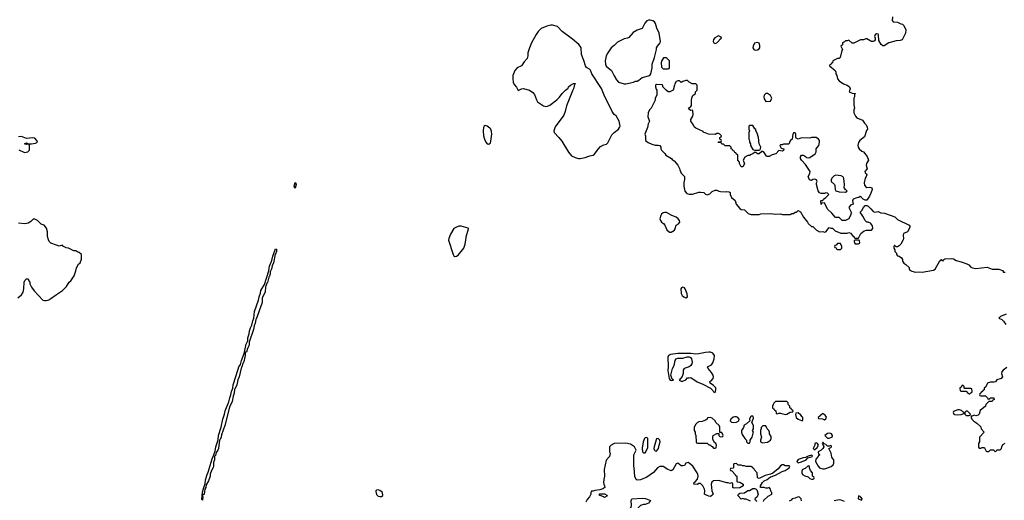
# Model space of a CAD drawing. Header units: inches. Extents: x 2386215 to 2556187, y 580866 to 760840.
# Tile 39 of 203: x 2509546 to 2521640, y 611093 to 616996. Entities that reach past the tile are written whole.
import ezdxf

# ---------------------------------------------------------------- set-up
doc = ezdxf.new("R2010")
doc.units = ezdxf.units.IN
doc.header["$MEASUREMENT"] = 0
for name, color, linetype in [('C5601', 7, 'Continuous'), ('C5611', 7, 'Continuous'), ('C5621', 7, 'Continuous')]:
    doc.layers.add(name, color=color, linetype=linetype)

msp = doc.modelspace()

# ---------------------------------------------------------------- linework, layer by layer
at = {"layer": 'C5601', "color": 5, "elevation": 40}
for points in [[(2509537, 615397), (2509605, 615365), (2509648, 615372), (2509667, 615393), (2509666, 615450), (2509662, 615462), (2509650, 615466), (2509630, 615462), (2509606, 615470), (2509630, 615482), (2509652, 615472), (2509690, 615471), (2509740, 615480), (2509766, 615490), (2509758, 615510), (2509730, 615539), (2509704, 615544), (2509630, 615535), (2509570, 615561), (2509530, 615559)], [(2510000, 614225), (2509929, 614249), (2509908, 614270), (2509898, 614290), (2509888, 614332), (2509888, 614390), (2509874, 614434), (2509846, 614470), (2509810, 614486), (2509766, 614530), (2509730, 614546), (2509710, 614546), (2509684, 614516), (2509650, 614498), (2509610, 614489), (2509530, 614495)], [(2509522, 613578), (2509570, 613618), (2509589, 613650), (2509597, 613690), (2509602, 613770), (2509610, 613794), (2509630, 613814), (2509650, 613814), (2509658, 613790), (2509671, 613770), (2509671, 613750), (2509691, 613710), (2509724, 613664), (2509830, 613552), (2509850, 613545), (2509870, 613545), (2509905, 613555), (2509930, 613571), (2510000, 613621)]]:
    msp.add_lwpolyline(points, dxfattribs=at)
at = {"layer": 'C5611', "color": 5}
for points, elevation in [([(2516090, 616930), (2516069, 616929), (2516022, 616918), (2515950, 616886), (2515914, 616850), (2515888, 616812), (2515833, 616710), (2515807, 616650), (2515787, 616590), (2515787, 616550), (2515779, 616521), (2515741, 616479), (2515711, 616430), (2515656, 616404), (2515628, 616372), (2515605, 616310), (2515603, 616270), (2515608, 616228), (2515619, 616199), (2515648, 616168), (2515668, 616128), (2515710, 616148), (2515730, 616150), (2515810, 616130), (2515850, 616102), (2515870, 616076), (2515893, 616013), (2515908, 615988), (2515978, 615938), (2516010, 615930), (2516030, 615932), (2516056, 615944), (2516144, 616010), (2516177, 616043), (2516210, 616091), (2516250, 616131), (2516284, 616156), (2516289, 616171), (2516310, 616191), (2516350, 616212), (2516372, 616212), (2516362, 616198), (2516350, 616146), (2516337, 616123), (2516261, 615939), (2516247, 615870), (2516230, 615824), (2516122, 615678), (2516107, 615630), (2516111, 615610), (2516169, 615549), (2516204, 615504), (2516288, 615368), (2516324, 615324), (2516370, 615302), (2516410, 615291), (2516430, 615291), (2516490, 615304), (2516550, 615325), (2516589, 615331), (2516602, 615338), (2516656, 615410), (2516682, 615438), (2516721, 615459), (2516753, 615467), (2516770, 615483), (2516820, 615580), (2516849, 615610), (2516902, 615650), (2516915, 615670), (2516922, 615690), (2516910, 615750), (2516874, 615814), (2516850, 615833), (2516822, 615870), (2516725, 616070), (2516692, 616152), (2516572, 616330), (2516556, 616376), (2516546, 616390), (2516510, 616410), (2516494, 616430), (2516476, 616496), (2516446, 616570), (2516441, 616650), (2516432, 616672), (2516413, 616693), (2516337, 616757), (2516211, 616851), (2516150, 616914)], 40), ([(2517290, 616990), (2517270, 616988), (2517250, 616980), (2517225, 616955), (2517210, 616919), (2517190, 616889), (2517130, 616869), (2517081, 616839), (2517030, 616779), (2517010, 616769), (2516970, 616762), (2516890, 616719), (2516850, 616679), (2516811, 616649), (2516771, 616589), (2516751, 616550), (2516739, 616490), (2516741, 616450), (2516750, 616425), (2516816, 616370), (2516846, 616306), (2516877, 616257), (2516902, 616230), (2516970, 616206), (2516990, 616206), (2517086, 616230), (2517110, 616242), (2517130, 616242), (2517150, 616252), (2517190, 616285), (2517286, 616310), (2517298, 616330), (2517314, 616406), (2517315, 616450), (2517345, 616530), (2517369, 616631), (2517369, 616650), (2517379, 616670), (2517413, 616710), (2517419, 616730), (2517399, 616830), (2517373, 616893), (2517357, 616950), (2517344, 616970), (2517323, 616983)], 40), ([(2518130, 616798), (2518085, 616775), (2518067, 616753), (2518065, 616730), (2518074, 616710), (2518090, 616705), (2518110, 616711), (2518138, 616742), (2518144, 616756), (2518166, 616770), (2518162, 616782)], 40), ([(2518610, 616714), (2518573, 616707), (2518556, 616670), (2518552, 616650), (2518562, 616630), (2518570, 616625), (2518590, 616621), (2518610, 616625), (2518630, 616638), (2518639, 616650), (2518638, 616678), (2518630, 616706)], 40), ([(2517490, 616528), (2517453, 616527), (2517430, 616486), (2517427, 616470), (2517430, 616414), (2517450, 616394), (2517510, 616394), (2517522, 616398), (2517526, 616410), (2517528, 616490)], 40), ([(2518730, 616088), (2518710, 616088), (2518692, 616070), (2518685, 616050), (2518690, 616022), (2518710, 615992), (2518770, 615994), (2518786, 616030), (2518770, 616066)], 40), ([(2515265, 615695), (2515250, 615688), (2515241, 615670), (2515237, 615630), (2515245, 615570), (2515254, 615530), (2515270, 615491), (2515290, 615471), (2515310, 615466), (2515330, 615485), (2515335, 615505), (2515345, 615590), (2515342, 615622), (2515332, 615652), (2515322, 615662), (2515290, 615689)], 40), ([(2518550, 615698), (2518510, 615695), (2518502, 615690), (2518502, 615650), (2518512, 615630), (2518502, 615610), (2518502, 615530), (2518511, 615511), (2518512, 615490), (2518522, 615470), (2518522, 615450), (2518550, 615402), (2518570, 615392), (2518630, 615394), (2518642, 615398), (2518648, 615430), (2518628, 615470), (2518622, 615550), (2518603, 615603), (2518588, 615630), (2518587, 615647), (2518576, 615656)], 40), ([(2512925, 614925), (2512917, 614950), (2512930, 614996), (2512935, 614995), (2512944, 614970), (2512930, 614926)], 20), ([(2519572, 615088), (2519550, 615078), (2519522, 615050), (2519514, 615030), (2519514, 615010), (2519553, 614973), (2519560, 614960), (2519562, 614910), (2519572, 614892), (2519610, 614881), (2519690, 614878), (2519708, 614890), (2519689, 614909), (2519675, 614930), (2519679, 614970), (2519670, 615046), (2519663, 615063), (2519638, 615078)], 40), ([(2517490, 614629), (2517470, 614629), (2517450, 614622), (2517430, 614608), (2517421, 614590), (2517411, 614550), (2517418, 614530), (2517431, 614510), (2517453, 614493), (2517471, 614470), (2517496, 614416), (2517527, 614387), (2517550, 614386), (2517589, 614410), (2517599, 614430), (2517609, 614470), (2517638, 614490), (2517655, 614510), (2517649, 614530), (2517635, 614550), (2517610, 614569), (2517558, 614590)], 40), ([(2514970, 614459), (2514942, 614458), (2514910, 614449), (2514878, 614430), (2514839, 614361), (2514816, 614310), (2514814, 614286), (2514871, 614111), (2514877, 614097), (2514890, 614087), (2514910, 614091), (2514930, 614105), (2515002, 614190), (2515017, 614237), (2515033, 614347), (2515055, 614410), (2515058, 614430), (2515054, 614434)], 40), ([(2519850, 614286), (2519810, 614286), (2519798, 614282), (2519794, 614270), (2519805, 614245), (2519810, 614242), (2519850, 614242), (2519866, 614250), (2519862, 614282)], 40), ([(2512330, 612914), (2512325, 612915), (2512317, 612903), (2512317, 612870), (2512306, 612834), (2512304, 612810), (2512290, 612776), (2512286, 612774), (2512274, 612730), (2512266, 612714), (2512240, 612610), (2512227, 612573), (2512215, 612510), (2512190, 612457), (2512185, 612455), (2512180, 612410), (2512167, 612373), (2512155, 612305), (2512124, 612236), (2512064, 612010), (2512024, 611896), (2512021, 611870), (2512010, 611839), (2512004, 611836), (2512002, 611830), (2511987, 611730), (2511981, 611710), (2511961, 611679), (2511950, 611642), (2511941, 611639), (2511938, 611630), (2511937, 611590), (2511925, 611555), (2511927, 611510), (2511923, 611497), (2511902, 611458), (2511886, 611414), (2511884, 611390), (2511865, 611330), (2511838, 611282), (2511832, 611248), (2511821, 611230), (2511810, 611165), (2511803, 611163), (2511792, 611168), (2511791, 611149), (2511796, 611136), (2511790, 611095), (2511784, 611104), (2511792, 611192), (2511807, 611250), (2511825, 611295), (2511830, 611342), (2511850, 611410), (2511862, 611438), (2511910, 611604), (2511924, 611630), (2511945, 611695), (2511954, 611750), (2511985, 611835), (2511990, 611890), (2512020, 611990), (2512040, 612090), (2512062, 612150), (2512070, 612190), (2512116, 612304), (2512126, 612350), (2512141, 612390), (2512147, 612430), (2512165, 612470), (2512170, 612510), (2512230, 612703), (2512239, 612730), (2512258, 612762), (2512270, 612810), (2512305, 612895), (2512329, 613010), (2512347, 613050), (2512349, 613090), (2512364, 613136), (2512370, 613176), (2512381, 613210), (2512398, 613242), (2512410, 613295), (2512423, 613330), (2512430, 613410), (2512479, 613550), (2512487, 613590), (2512505, 613635), (2512510, 613670), (2512555, 613745), (2512607, 613910), (2512613, 613970), (2512644, 614036), (2512655, 614090), (2512690, 614182), (2512699, 614179), (2512701, 614150), (2512690, 614116), (2512685, 614115), (2512663, 614010), (2512647, 613973), (2512638, 613930), (2512622, 613898), (2512622, 613870), (2512610, 613837), (2512605, 613835), (2512591, 613769), (2512582, 613758), (2512570, 613722), (2512564, 613716), (2512563, 613650), (2512536, 613604), (2512526, 613574), (2512525, 613530), (2512520, 613510), (2512450, 613319), (2512445, 613315), (2512439, 613270), (2512426, 613234), (2512419, 613190), (2512363, 613037), (2512365, 613010), (2512360, 612990), (2512343, 612957)], 20), ([(2519630, 614246), (2519590, 614246), (2519573, 614227), (2519558, 614222), (2519554, 614210), (2519558, 614198), (2519573, 614193), (2519578, 614178), (2519590, 614174), (2519630, 614174), (2519646, 614190), (2519646, 614210)], 40), ([(2517690, 613709), (2517677, 613703), (2517665, 613690), (2517670, 613634), (2517682, 613610), (2517702, 613590), (2517730, 613578), (2517748, 613590), (2517744, 613630), (2517719, 613690), (2517710, 613702)], 40), ([(2518010, 612913), (2517970, 612910), (2517890, 612890), (2517850, 612886), (2517790, 612896), (2517630, 612895), (2517538, 612882), (2517516, 612870), (2517507, 612850), (2517511, 612730), (2517507, 612687), (2517524, 612590), (2517536, 612570), (2517550, 612565), (2517575, 612570), (2517562, 612582), (2517544, 612630), (2517563, 612710), (2517585, 612750), (2517597, 612810), (2517609, 612830), (2517630, 612837), (2517690, 612838), (2517745, 612855), (2517770, 612855), (2517786, 612846), (2517798, 612830), (2517805, 612790), (2517802, 612770), (2517790, 612750), (2517770, 612733), (2517706, 612710), (2517694, 612690), (2517696, 612650), (2517685, 612615), (2517645, 612570), (2517670, 612556), (2517690, 612557), (2517727, 612573), (2517750, 612598), (2517770, 612595), (2517790, 612601), (2517866, 612546), (2517939, 612519), (2518031, 612471), (2518062, 612442), (2518070, 612425), (2518082, 612422), (2518090, 612414), (2518098, 612450), (2518095, 612475), (2518070, 612502), (2518029, 612530), (2518022, 612550), (2518039, 612561), (2518063, 612590), (2518067, 612610), (2518063, 612630), (2518043, 612663), (2518001, 612710), (2517995, 612730), (2518044, 612756), (2518059, 612781), (2518078, 612830), (2518082, 612870), (2518059, 612899), (2518031, 612911)], 40), ([(2518970, 612306), (2518830, 612306), (2518810, 612286), (2518802, 612270), (2518794, 612250), (2518794, 612230), (2518813, 612213), (2518818, 612198), (2518833, 612193), (2518838, 612158), (2518850, 612154), (2518870, 612162), (2518890, 612161), (2518950, 612148), (2518970, 612151), (2519010, 612174), (2519042, 612178), (2519046, 612190), (2519027, 612207), (2519022, 612222), (2519007, 612227), (2519006, 612250), (2518986, 612270), (2518986, 612290)], 40), ([(2518030, 612108), (2517994, 612106), (2517991, 612089), (2517970, 612075), (2517930, 612062), (2517890, 612058), (2517872, 612048), (2517852, 612028), (2517832, 611990), (2517832, 611950), (2517842, 611930), (2517842, 611910), (2517852, 611890), (2517854, 611810), (2517858, 611798), (2517870, 611794), (2517990, 611794), (2518010, 611774), (2518030, 611774), (2518038, 611758), (2518053, 611753), (2518070, 611734), (2518090, 611734), (2518102, 611738), (2518106, 611770), (2518098, 611790), (2518082, 611802), (2518060, 611840), (2518058, 611870), (2518066, 611890), (2518110, 611912), (2518130, 611914), (2518134, 611914), (2518134, 611890), (2518150, 611874), (2518182, 611878), (2518186, 611890), (2518170, 611926), (2518146, 611926), (2518148, 611990), (2518138, 612010), (2518098, 612050), (2518088, 612070), (2518050, 612102)], 40), ([(2518350, 612119), (2518330, 612119), (2518308, 612112), (2518281, 612090), (2518271, 612070), (2518290, 612051), (2518310, 612048), (2518350, 612054), (2518378, 612070), (2518382, 612090), (2518369, 612110)], 40), ([(2518550, 612128), (2518530, 612128), (2518522, 612118), (2518512, 612090), (2518513, 612067), (2518474, 612030), (2518445, 612015), (2518435, 611985), (2518411, 611949), (2518411, 611930), (2518420, 611900), (2518452, 611852), (2518474, 611830), (2518474, 611810), (2518490, 611794), (2518510, 611794), (2518518, 611810), (2518518, 611830), (2518542, 611870), (2518556, 611916), (2518558, 611930), (2518549, 611951), (2518558, 611970), (2518558, 612010), (2518538, 612050), (2518558, 612102), (2518559, 612110)], 40), ([(2519110, 612166), (2519078, 612162), (2519074, 612146), (2519085, 612110), (2519108, 612088), (2519150, 612072), (2519166, 612074), (2519166, 612110), (2519156, 612116), (2519140, 612140)], 40), ([(2519410, 612158), (2519354, 612110), (2519358, 612098), (2519407, 612093), (2519430, 612082), (2519450, 612094), (2519455, 612115), (2519440, 612140), (2519416, 612156)], 40), ([(2518673, 612007), (2518653, 611987), (2518653, 611973), (2518645, 611950), (2518645, 611910), (2518658, 611870), (2518646, 611830), (2518646, 611810), (2518670, 611798), (2518730, 611806), (2518769, 611831), (2518775, 611850), (2518776, 611876), (2518758, 611910), (2518758, 611930), (2518748, 611950), (2518728, 611970), (2518710, 612006)], 40), ([(2517250, 611862), (2517230, 611859), (2517222, 611850), (2517205, 611810), (2517191, 611731), (2517196, 611690), (2517210, 611676), (2517230, 611676), (2517259, 611730), (2517260, 611740), (2517260, 611850)], 40), ([(2517390, 611850), (2517370, 611848), (2517363, 611837), (2517338, 611750), (2517337, 611730), (2517342, 611710), (2517350, 611699), (2517370, 611695), (2517392, 611728), (2517399, 611770), (2517413, 611810), (2517411, 611831)], 40), ([(2519490, 611919), (2519470, 611914), (2519434, 611890), (2519470, 611854), (2519490, 611854), (2519510, 611862), (2519526, 611870), (2519528, 611890), (2519518, 611910), (2519510, 611914)], 40), ([(2519330, 611798), (2519314, 611790), (2519312, 611768), (2519294, 611730), (2519310, 611714), (2519340, 611740), (2519358, 611770), (2519346, 611790)], 40), ([(2519410, 611806), (2519402, 611790), (2519410, 611774), (2519414, 611774), (2519422, 611750), (2519411, 611729), (2519391, 611709), (2519354, 611690), (2519358, 611658), (2519374, 611650), (2519358, 611642), (2519354, 611630), (2519324, 611596), (2519322, 611570), (2519352, 611510), (2519370, 611492), (2519410, 611478), (2519430, 611478), (2519450, 611485), (2519513, 611507), (2519538, 611530), (2519548, 611550), (2519546, 611590), (2519536, 611596), (2519521, 611621), (2519512, 611672), (2519486, 611730), (2519510, 611742), (2519518, 611750), (2519516, 611756), (2519510, 611766), (2519490, 611758), (2519470, 611758), (2519450, 611778), (2519426, 611786)], 40), ([(2519270, 611646), (2519230, 611635), (2519200, 611620), (2519170, 611615), (2519110, 611595), (2519092, 611570), (2519110, 611552), (2519150, 611566), (2519206, 611590), (2519226, 611614), (2519286, 611630), (2519282, 611642)], 40), ([(2519230, 611518), (2519195, 611485), (2519162, 611470), (2519152, 611450), (2519152, 611430), (2519162, 611410), (2519190, 611392), (2519230, 611382), (2519250, 611362), (2519270, 611354), (2519290, 611354), (2519302, 611358), (2519306, 611370), (2519302, 611382), (2519286, 611390), (2519286, 611430), (2519260, 611460), (2519248, 611490), (2519246, 611510)], 40), ([(2513950, 611222), (2513930, 611218), (2513922, 611210), (2513921, 611199), (2513930, 611162), (2513950, 611145), (2513970, 611138), (2513990, 611138), (2514008, 611150), (2514002, 611190), (2513970, 611215)], 40), ([(2516730, 611126), (2516716, 611136), (2516687, 611147), (2516666, 611150), (2516667, 611173), (2516730, 611172), (2516757, 611157), (2516762, 611150), (2516758, 611142)], 40), ([(2519850, 611146), (2519845, 611110), (2519890, 611094), (2519894, 611110), (2519879, 611130), (2519870, 611139)], 40), ([(2517010, 610866), (2516989, 610869), (2516976, 610896), (2516978, 610922), (2517033, 610967), (2517055, 611010), (2517062, 611030), (2517058, 611090), (2517066, 611110), (2517190, 611119), (2517233, 611113), (2517294, 611090), (2517270, 611058), (2517230, 611042), (2517210, 611042), (2517170, 611028), (2517131, 610989), (2517110, 610958), (2517030, 610878)], 40)]:
    msp.add_lwpolyline(points, close=True, dxfattribs=dict(at, elevation=elevation))
at = {"layer": 'C5611', "color": 5, "elevation": 40}
for points in [[(2520000, 616734), (2519950, 616759), (2519941, 616759), (2519910, 616749), (2519873, 616747), (2519790, 616708), (2519770, 616708), (2519730, 616746), (2519710, 616738), (2519690, 616738), (2519677, 616723), (2519654, 616710), (2519652, 616688), (2519634, 616670), (2519652, 616630), (2519644, 616616), (2519622, 616530), (2519610, 616518), (2519590, 616518), (2519534, 616490), (2519530, 616466), (2519518, 616462), (2519514, 616450), (2519498, 616442), (2519494, 616430), (2519562, 616370), (2519572, 616350), (2519572, 616330), (2519582, 616310), (2519591, 616270), (2519610, 616245), (2519666, 616206), (2519711, 616191), (2519738, 616170), (2519745, 616150), (2519734, 616110), (2519770, 616092), (2519812, 616090), (2519802, 616078), (2519802, 616050), (2519792, 616030), (2519791, 615950), (2519802, 615910), (2519793, 615887), (2519792, 615850), (2519812, 615810), (2519830, 615792), (2519900, 615760), (2519924, 615724), (2519945, 615705), (2519957, 615677), (2519958, 615650), (2519947, 615633), (2519921, 615559), (2519866, 615514), (2519851, 615489), (2519841, 615450), (2519844, 615430), (2519857, 615410), (2519890, 615381), (2519911, 615371), (2519954, 615314), (2519971, 615271), (2519946, 615230), (2519945, 615210), (2519954, 615166), (2519925, 615130), (2519930, 615114), (2519944, 615104), (2519951, 615090), (2519945, 615070), (2519931, 615049), (2519917, 614990), (2519923, 614963), (2519941, 614941), (2519950, 614936), (2519990, 614939), (2520000, 614935)], [(2520000, 614866), (2519985, 614830), (2519950, 614778), (2519930, 614778), (2519906, 614790), (2519886, 614810), (2519882, 614822), (2519870, 614826), (2519854, 614810), (2519830, 614809), (2519785, 614790), (2519776, 614770), (2519782, 614730), (2519776, 614724), (2519750, 614718), (2519732, 614690), (2519761, 614630), (2519757, 614603), (2519730, 614548), (2519688, 614528), (2519650, 614528), (2519610, 614566), (2519567, 614567), (2519520, 614620), (2519470, 614668), (2519430, 614746), (2519398, 614742), (2519390, 614726), (2519386, 614770), (2519390, 614774), (2519410, 614774), (2519418, 614790), (2519448, 614810), (2519486, 614850), (2519467, 614867), (2519450, 614868), (2519430, 614859), (2519390, 614861), (2519369, 614870), (2519354, 614894), (2519334, 614970), (2519334, 614990), (2519342, 615010), (2519335, 615030), (2519310, 615039), (2519290, 615034), (2519270, 615022), (2519247, 615027), (2519229, 615070), (2519252, 615108), (2519254, 615130), (2519198, 615218), (2519149, 615270), (2519138, 615290), (2519138, 615310), (2519150, 615332), (2519172, 615332), (2519197, 615317), (2519210, 615302), (2519230, 615298), (2519250, 615303), (2519318, 615350), (2519328, 615372), (2519329, 615410), (2519364, 615450), (2519372, 615490), (2519369, 615510), (2519359, 615530), (2519330, 615549), (2519272, 615548), (2519250, 615542), (2519150, 615546), (2519109, 615529), (2519082, 615542), (2519078, 615550), (2519078, 615590), (2519070, 615606), (2519050, 615606), (2519042, 615590), (2519034, 615530), (2519010, 615506), (2518992, 615468), (2518930, 615468), (2518910, 615458), (2518890, 615458), (2518882, 615450), (2518898, 615418), (2518931, 615411), (2518930, 615388), (2518910, 615382), (2518870, 615388), (2518832, 615348), (2518790, 615335), (2518750, 615315), (2518730, 615315), (2518721, 615321), (2518690, 615366), (2518670, 615378), (2518662, 615378), (2518630, 615348), (2518608, 615348), (2518590, 615366), (2518570, 615366), (2518550, 615348), (2518530, 615342), (2518510, 615329), (2518490, 615328), (2518452, 615308), (2518434, 615270), (2518450, 615226), (2518430, 615188), (2518407, 615187), (2518388, 615228), (2518387, 615247), (2518366, 615270), (2518366, 615330), (2518346, 615350), (2518342, 615362), (2518330, 615366), (2518322, 615382), (2518310, 615386), (2518302, 615402), (2518286, 615410), (2518286, 615430), (2518270, 615446), (2518210, 615448), (2518190, 615466), (2518170, 615466), (2518162, 615482), (2518127, 615487), (2518130, 615494), (2518162, 615498), (2518166, 615510), (2518162, 615522), (2518146, 615530), (2518146, 615550), (2518162, 615558), (2518166, 615570), (2518146, 615590), (2518130, 615598), (2518110, 615598), (2518090, 615586), (2518008, 615588), (2517967, 615607), (2517946, 615610), (2517942, 615622), (2517889, 615649), (2517850, 615662), (2517830, 615678), (2517819, 615710), (2517789, 615750), (2517790, 615770), (2517814, 615810), (2517819, 615830), (2517815, 615875), (2517810, 615886), (2517790, 615882), (2517778, 615890), (2517762, 615910), (2517789, 615931), (2517797, 615943), (2517796, 616004), (2517803, 616037), (2517816, 616064), (2517846, 616090), (2517846, 616110), (2517866, 616130), (2517866, 616190), (2517850, 616206), (2517808, 616208), (2517769, 616229), (2517750, 616248), (2517730, 616249), (2517690, 616238), (2517670, 616226), (2517650, 616246), (2517630, 616246), (2517610, 616238), (2517592, 616210), (2517591, 616190), (2517571, 616130), (2517530, 616108), (2517510, 616108), (2517486, 616130), (2517446, 616170), (2517446, 616190), (2517436, 616196), (2517370, 616198), (2517354, 616190), (2517354, 616170), (2517364, 616144), (2517374, 616130), (2517374, 616070), (2517352, 616030), (2517351, 616009), (2517302, 615910), (2517282, 615890), (2517265, 615850), (2517262, 615802), (2517282, 615750), (2517265, 615715), (2517256, 615670), (2517225, 615590), (2517231, 615570), (2517232, 615510), (2517266, 615486), (2517310, 615466), (2517350, 615456), (2517390, 615456), (2517411, 615451), (2517422, 615430), (2517422, 615410), (2517430, 615394), (2517471, 615351), (2517482, 615330), (2517551, 615291), (2517560, 615280), (2517584, 615264), (2517632, 615210), (2517652, 615170), (2517653, 615153), (2517672, 615110), (2517712, 615070), (2517712, 615032), (2517702, 614990), (2517705, 614950), (2517718, 614890), (2517742, 614862), (2517770, 614851), (2517810, 614851), (2517890, 614878), (2517910, 614878), (2517950, 614872), (2517970, 614852), (2517990, 614846), (2518022, 614858), (2518050, 614886), (2518090, 614902), (2518110, 614902), (2518134, 614890), (2518154, 614886), (2518210, 614882), (2518230, 614885), (2518260, 614880), (2518272, 614872), (2518272, 614850), (2518290, 614812), (2518334, 614774), (2518348, 614730), (2518390, 614676), (2518410, 614666), (2518450, 614662), (2518496, 614616), (2518530, 614605), (2518630, 614605), (2518650, 614611), (2518770, 614616), (2518833, 614607), (2518890, 614611), (2518915, 614605), (2519010, 614602), (2519030, 614614), (2519050, 614614), (2519070, 614632), (2519087, 614633), (2519110, 614652), (2519137, 614637), (2519172, 614570), (2519222, 614510), (2519232, 614492), (2519270, 614454), (2519290, 614454), (2519334, 614410), (2519370, 614392), (2519410, 614394), (2519430, 614386), (2519446, 614390), (2519490, 614442), (2519510, 614434), (2519530, 614434), (2519564, 614404), (2519633, 614373), (2519710, 614372), (2519730, 614382), (2519750, 614372), (2519780, 614340), (2519794, 614330), (2519798, 614318), (2519810, 614314), (2519850, 614314), (2519879, 614370), (2519919, 614401), (2519949, 614411), (2520000, 614411)], [(2520000, 614491), (2519996, 614496), (2519970, 614509), (2519950, 614509), (2519930, 614529), (2519904, 614584), (2519869, 614630), (2519889, 614651), (2519909, 614691), (2519930, 614712), (2519950, 614712), (2519970, 614705), (2520000, 614671)], [(2510000, 613621), (2510070, 613671), (2510120, 613720), (2510155, 613770), (2510175, 613790), (2510215, 613850), (2510235, 613910), (2510242, 613950), (2510269, 613991), (2510288, 614010), (2510307, 614053), (2510306, 614110), (2510276, 614136), (2510260, 614140), (2510236, 614156), (2510210, 614158), (2510146, 614190), (2510115, 614195), (2510076, 614216), (2510070, 614226), (2510030, 614215), (2510000, 614225)], [(2518682, 611078), (2518687, 611093), (2518738, 611142), (2518786, 611170), (2518786, 611190), (2518778, 611198), (2518768, 611230), (2518750, 611248), (2518730, 611242), (2518710, 611242), (2518690, 611249), (2518650, 611248), (2518646, 611250), (2518646, 611270), (2518669, 611311), (2518690, 611331), (2518728, 611350), (2518770, 611382), (2518790, 611385), (2518805, 611395), (2518830, 611401), (2518910, 611445), (2518950, 611458), (2518998, 611490), (2519006, 611510), (2518995, 611515), (2518950, 611517), (2518930, 611529), (2518910, 611528), (2518890, 611518), (2518862, 611478), (2518795, 611425), (2518770, 611413), (2518703, 611397), (2518630, 611362), (2518608, 611370), (2518606, 611430), (2518566, 611470), (2518562, 611482), (2518546, 611490), (2518542, 611502), (2518530, 611506), (2518470, 611506), (2518450, 611518), (2518430, 611518), (2518410, 611526), (2518370, 611526), (2518350, 611546), (2518318, 611542), (2518314, 611530), (2518314, 611490), (2518310, 611486), (2518278, 611482), (2518274, 611470), (2518278, 611458), (2518293, 611453), (2518334, 611410), (2518338, 611398), (2518354, 611390), (2518354, 611330), (2518358, 611318), (2518390, 611314), (2518432, 611292), (2518432, 611270), (2518390, 611246), (2518323, 611243), (2518306, 611250), (2518306, 611290), (2518302, 611302), (2518290, 611306), (2518270, 611298), (2518250, 611308), (2518230, 611308), (2518130, 611335), (2518067, 611333), (2518046, 611314), (2518038, 611290), (2518046, 611210), (2518063, 611170), (2518047, 611150), (2518030, 611141), (2518010, 611142), (2517990, 611150), (2517959, 611170), (2517961, 611210), (2517957, 611230), (2517939, 611270), (2517910, 611298), (2517890, 611298), (2517870, 611285), (2517828, 611290), (2517829, 611310), (2517842, 611318), (2517870, 611354), (2517878, 611390), (2517875, 611410), (2517869, 611430), (2517815, 611510), (2517770, 611548), (2517755, 611555), (2517730, 611548), (2517710, 611522), (2517690, 611515), (2517670, 611518), (2517630, 611549), (2517610, 611542), (2517570, 611468), (2517550, 611455), (2517508, 611470), (2517450, 611508), (2517410, 611509), (2517382, 611490), (2517330, 611435), (2517250, 611375), (2517170, 611342), (2517130, 611338), (2517118, 611350), (2517103, 611383), (2517095, 611490), (2517089, 611510), (2517089, 611650), (2517118, 611710), (2517098, 611750), (2517050, 611782), (2516990, 611793), (2516850, 611789), (2516810, 611768), (2516792, 611750), (2516792, 611690), (2516798, 611670), (2516791, 611630), (2516750, 611586), (2516726, 611470), (2516731, 611390), (2516721, 611350), (2516718, 611310), (2516721, 611290), (2516731, 611270), (2516732, 611250), (2516710, 611235), (2516670, 611222), (2516610, 611214), (2516590, 611206), (2516570, 611206), (2516562, 611190), (2516562, 611170), (2516545, 611135), (2516517, 611103), (2516502, 611070)], [(2518522, 611082), (2518470, 611108), (2518450, 611108), (2518425, 611115), (2518407, 611107), (2518368, 611150), (2518375, 611170), (2518390, 611179), (2518450, 611185), (2518489, 611211), (2518510, 611211), (2518550, 611236), (2518576, 611236), (2518591, 611231), (2518600, 611220), (2518618, 611170), (2518604, 611136), (2518574, 611110), (2518578, 611098), (2518590, 611094), (2518598, 611078)], [(2519150, 611086), (2519146, 611110), (2519126, 611130), (2519110, 611134), (2519070, 611118), (2519034, 611110), (2519024, 611096), (2518997, 611083)], [(2519676, 611076), (2519636, 611096), (2519610, 611098), (2519550, 611088)]]:
    msp.add_lwpolyline(points, dxfattribs=at)
at = {"layer": 'C5621', "color": 5, "elevation": 40}
for points in [[(2520265, 617030), (2520264, 616984), (2520274, 616970), (2520330, 616965), (2520370, 616946), (2520390, 616942), (2520406, 616926), (2520431, 616870), (2520426, 616830), (2520385, 616750), (2520361, 616739), (2520310, 616736), (2520222, 616710), (2520164, 616676), (2520150, 616675), (2520128, 616690), (2520100, 616740), (2520095, 616810), (2520090, 616818), (2520070, 616822), (2520052, 616810), (2520045, 616790), (2520054, 616770), (2520054, 616750), (2520045, 616735), (2520031, 616729), (2520010, 616729), (2520000, 616734)], [(2520000, 614935), (2520011, 614930), (2520019, 614910), (2520000, 614866)], [(2520000, 614671), (2520030, 614638), (2520050, 614632), (2520090, 614638), (2520125, 614625), (2520170, 614619), (2520295, 614575), (2520330, 614542), (2520470, 614474), (2520480, 614460), (2520482, 614450), (2520451, 614390), (2520402, 614370), (2520398, 614350), (2520401, 614310), (2520396, 614290), (2520370, 614238), (2520350, 614218), (2520330, 614206), (2520310, 614206), (2520290, 614226), (2520282, 614210), (2520282, 614190), (2520294, 614170), (2520294, 614150), (2520314, 614130), (2520314, 614110), (2520330, 614094), (2520350, 614092), (2520378, 614070), (2520391, 614050), (2520391, 614030), (2520406, 614006), (2520432, 613990), (2520470, 613954), (2520472, 613930), (2520480, 613920), (2520505, 613905), (2520550, 613895), (2520590, 613899), (2520630, 613895), (2520770, 613921), (2520790, 613932), (2520850, 614034), (2520862, 614038), (2520868, 614052), (2520874, 614050), (2520878, 614038), (2520890, 614034), (2520898, 614050), (2520910, 614058), (2520990, 614064), (2521018, 614058), (2521050, 614036), (2521110, 614023), (2521178, 613998), (2521203, 613983), (2521230, 613956), (2521250, 613946), (2521290, 613939), (2521430, 613956), (2521490, 613931), (2521574, 613930), (2521616, 613916), (2521630, 613894), (2521650, 613894)], [(2520000, 614411), (2520009, 614411), (2520024, 614430), (2520022, 614462), (2520010, 614482), (2520000, 614491)], [(2521661, 613379), (2521594, 613350), (2521574, 613330), (2521610, 613312), (2521630, 613292), (2521658, 613250)], [(2521670, 612722), (2521627, 612693), (2521611, 612670), (2521606, 612650), (2521616, 612610), (2521602, 612590), (2521547, 612573), (2521530, 612548), (2521517, 612543), (2521470, 612542), (2521434, 612530), (2521424, 612516), (2521413, 612487), (2521394, 612470), (2521394, 612450), (2521378, 612442), (2521373, 612427), (2521358, 612422), (2521353, 612407), (2521338, 612402), (2521334, 612390), (2521338, 612378), (2521350, 612374), (2521410, 612374), (2521434, 612350), (2521438, 612338), (2521450, 612334), (2521462, 612338), (2521468, 612352), (2521512, 612352), (2521514, 612330), (2521498, 612322), (2521490, 612306), (2521450, 612306), (2521432, 612288), (2521412, 612268), (2521410, 612248), (2521345, 612195), (2521331, 612150), (2521320, 612140), (2521290, 612129), (2521270, 612138), (2521246, 612126), (2521234, 612126), (2521232, 612110), (2521242, 612090), (2521266, 612066), (2521302, 612042), (2521350, 611994), (2521354, 611970), (2521394, 611930), (2521334, 611870), (2521334, 611810), (2521322, 611790), (2521324, 611744), (2521333, 611733), (2521350, 611732), (2521370, 611742), (2521390, 611742), (2521398, 611738), (2521418, 611698), (2521430, 611694), (2521450, 611694), (2521470, 611714), (2521512, 611712), (2521518, 611698), (2521530, 611694), (2521542, 611698), (2521548, 611712), (2521590, 611714), (2521606, 611730), (2521608, 611750), (2521623, 611777), (2521650, 611794)]]:
    msp.add_lwpolyline(points, dxfattribs=at)
for points in [[(2521130, 612506), (2521118, 612502), (2521113, 612487), (2521094, 612470), (2521098, 612438), (2521110, 612434), (2521170, 612434), (2521194, 612410), (2521210, 612402), (2521218, 612402), (2521227, 612413), (2521242, 612418), (2521246, 612430), (2521242, 612462), (2521230, 612466), (2521150, 612466), (2521146, 612470), (2521146, 612490)], [(2521090, 612202), (2521070, 612202), (2521018, 612182), (2521014, 612170), (2521022, 612150), (2521030, 612145), (2521070, 612141), (2521110, 612145), (2521142, 612158), (2521146, 612170), (2521130, 612178), (2521114, 612194)], [(2521190, 612186), (2521170, 612186), (2521154, 612170), (2521154, 612150), (2521170, 612134), (2521210, 612134), (2521222, 612138), (2521226, 612150)]]:
    msp.add_lwpolyline(points, close=True, dxfattribs=at)

doc.saveas('drawing.dxf')
